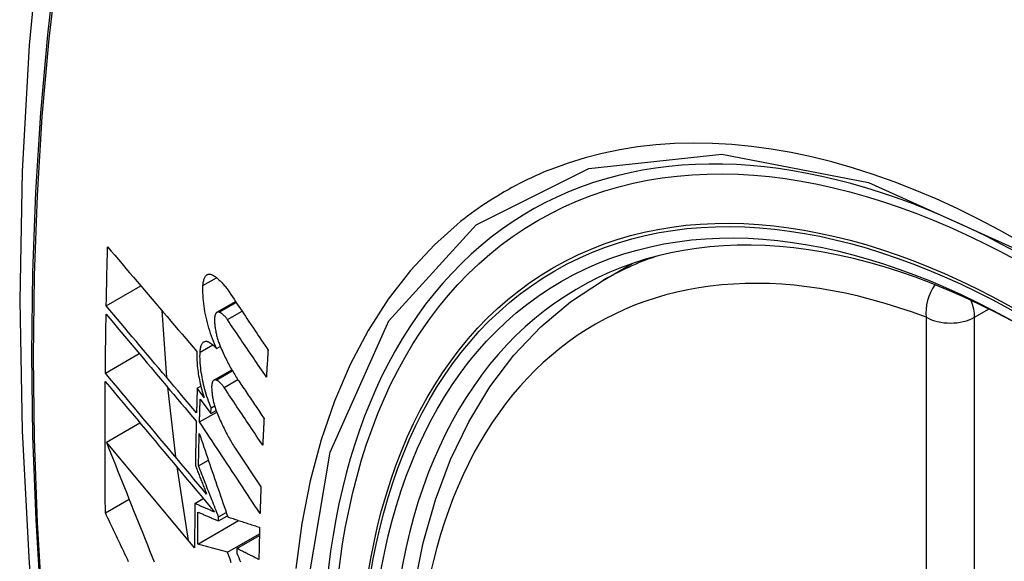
# Model space of a CAD drawing. Header units: inches. Extents: x 429.4 to 505.1, y 166.8 to 235.9.
# Tile 83 of 113: x 479.739 to 480.079, y 199.856 to 200.043. Entities that reach past the tile are written whole.
import ezdxf

# ---------------------------------------------------------------- set-up
doc = ezdxf.new("R2010")
doc.units = ezdxf.units.IN
doc.header["$MEASUREMENT"] = 0
doc.layers.add('Visible Edges(ANSI)', color=7, linetype='Continuous', lineweight=25)
doc.layers.add('Visible Tangent Edges(ANSI)', color=7, linetype='Continuous', lineweight=25)

msp = doc.modelspace()

# ---------------------------------------------------------------- linework, layer by layer
at = {"layer": 'Visible Edges(ANSI)'}
for p, q in [((479.94001, 199.9529), (479.95028, 199.95883)), ((479.76851, 199.9442), (479.78047, 199.95111)), ((479.80678, 199.94199), (479.81321, 199.9457)), ((479.78776, 199.94255), (479.78938, 199.91941)), ((479.80664, 199.92947), (479.80791, 199.9302)), ((479.76819, 199.92095), (479.7799, 199.92771)), ((479.80574, 199.91853), (479.81191, 199.92209)), ((479.78969, 199.91607), (479.79243, 199.89196)), ((479.79995, 199.91571), (479.8012, 199.91643)), ((479.80232, 199.91253), (479.79995, 199.91571)), ((479.80097, 199.91191), (479.80468, 199.90694)), ((479.80468, 199.90694), (479.80474, 199.90896)), ((479.80468, 199.90694), (479.8065, 199.908)), ((479.80474, 199.90896), (479.80596, 199.90966)), ((479.80075, 199.90404), (479.80669, 199.90747)), ((479.76856, 199.89704), (479.78015, 199.90373)), ((479.79905, 199.86048), (479.76856, 199.89704)), ((479.81334, 199.8946), (479.82197, 199.88158)), ((479.80041, 199.88883), (479.80381, 199.89079)), ((479.7929, 199.88848), (479.79687, 199.8631)), ((479.76821, 199.87258), (479.7764, 199.87731)), ((479.79912, 199.87583), (479.80206, 199.87753)), ((479.8073, 199.86979), (479.81038, 199.87157)), ((479.8073, 199.86979), (479.80732, 199.87123)), ((479.80732, 199.87123), (479.80997, 199.87276)), ((479.80014, 199.86183), (479.81425, 199.86998)), ((479.81042, 199.85899), (479.82146, 199.86536)), ((479.8137, 199.86026), (479.82145, 199.86474)), ((479.8137, 199.86026), (479.81368, 199.85862))]:
    msp.add_line(p, q, dxfattribs=at)
at = {"layer": 'Visible Edges(ANSI)', "flags": 128}
for points in [[(479.79263, 200.27828), (479.77978, 200.24022), (479.76872, 200.20104), (479.75943, 200.1608), (479.75187, 200.11958), (479.74603, 200.07744), (479.74188, 200.03444), (479.73941, 199.99065), (479.73859, 199.94612), (479.7394, 199.90093), (479.74183, 199.85512), (479.74585, 199.80876), (479.75144, 199.76193), (479.75859, 199.71468), (479.76727, 199.66708), (479.77746, 199.6192), (479.78914, 199.57112)], [(479.76851, 199.9442), (479.76853, 199.94505), (479.76855, 199.9459), (479.76856, 199.94675), (479.76858, 199.94761), (479.7686, 199.94846), (479.76861, 199.94931), (479.76863, 199.95016), (479.76865, 199.95102), (479.76867, 199.95187), (479.76868, 199.95272), (479.7687, 199.95357), (479.76872, 199.95443), (479.76874, 199.95528), (479.76876, 199.95613), (479.76878, 199.95699), (479.7688, 199.95784), (479.76882, 199.95869), (479.76884, 199.95955), (479.76886, 199.9604), (479.76888, 199.96125), (479.7689, 199.96211), (479.76892, 199.96296), (479.76894, 199.96381), (479.76896, 199.96467)], [(479.76896, 199.96467), (479.77023, 199.96318), (479.77149, 199.96169), (479.77276, 199.96019), (479.77404, 199.95869), (479.77531, 199.95718), (479.77659, 199.95567), (479.77788, 199.95416), (479.77916, 199.95265), (479.78045, 199.95113), (479.78174, 199.94961), (479.78303, 199.94809), (479.78433, 199.94657), (479.78562, 199.94505), (479.78692, 199.94353), (479.78821, 199.94201), (479.78951, 199.94049), (479.7908, 199.93897), (479.7921, 199.93746), (479.79339, 199.93594), (479.79469, 199.93443), (479.79598, 199.93292), (479.79727, 199.93141), (479.79855, 199.9299), (479.79984, 199.9284)], [(479.80194, 199.95123), (479.80197, 199.95161), (479.80201, 199.95198), (479.80205, 199.95233), (479.80211, 199.95266), (479.80219, 199.95297), (479.80227, 199.95327), (479.80236, 199.95355), (479.80246, 199.95381), (479.80257, 199.95404), (479.8027, 199.95426), (479.80283, 199.95446), (479.80297, 199.95463), (479.80311, 199.95478), (479.80327, 199.95491), (479.80343, 199.95501), (479.8036, 199.9551), (479.80378, 199.95515), (479.80396, 199.95519), (479.80414, 199.9552), (479.80434, 199.9552), (479.80453, 199.95516), (479.80473, 199.95511), (479.80493, 199.95503), (479.80514, 199.95493)], [(479.80514, 199.95493), (479.80538, 199.9548), (479.80562, 199.95466), (479.80587, 199.9545), (479.80611, 199.95434), (479.80636, 199.95416), (479.8066, 199.95398), (479.80685, 199.95378), (479.8071, 199.95358), (479.80734, 199.95336), (479.80759, 199.95314), (479.80784, 199.9529), (479.80808, 199.95266), (479.80833, 199.9524), (479.80858, 199.95214), (479.80882, 199.95187), (479.80907, 199.95159), (479.80931, 199.9513), (479.80956, 199.951), (479.8098, 199.95069), (479.81004, 199.95037), (479.81028, 199.95005), (479.81052, 199.94971), (479.81076, 199.94937), (479.811, 199.94902)], [(479.87498, 199.84669), (479.87811, 199.86228), (479.8823, 199.87709), (479.88753, 199.89106), (479.8938, 199.90411), (479.9011, 199.91616), (479.90941, 199.92715), (479.91871, 199.93698), (479.92893, 199.94559), (479.94001, 199.9529)], [(479.80664, 199.92947), (479.80627, 199.93028), (479.8059, 199.93112), (479.80555, 199.93197), (479.80521, 199.93284), (479.80488, 199.93373), (479.80457, 199.93464), (479.80426, 199.93555), (479.80398, 199.93648), (479.80371, 199.93742), (479.80346, 199.93836), (479.80322, 199.93932), (479.803, 199.94027), (479.8028, 199.94123), (479.80262, 199.94218), (479.80245, 199.94314), (479.80231, 199.94409), (479.80219, 199.94503), (479.80209, 199.94596), (479.80201, 199.94688), (479.80195, 199.94779), (479.80192, 199.94868), (479.8019, 199.94955), (479.80191, 199.9504), (479.80194, 199.95123)], [(479.811, 199.94902), (479.81155, 199.94818), (479.81211, 199.94735), (479.81267, 199.94651), (479.81323, 199.94567), (479.81379, 199.94484), (479.81435, 199.944), (479.81491, 199.94316), (479.81547, 199.94232), (479.81603, 199.94149), (479.81659, 199.94065), (479.81715, 199.93981), (479.81771, 199.93897), (479.81827, 199.93813), (479.81883, 199.9373), (479.81939, 199.93646), (479.81995, 199.93562), (479.82051, 199.93478), (479.82107, 199.93394), (479.82163, 199.93311), (479.82219, 199.93227), (479.82275, 199.93143), (479.82332, 199.93059), (479.82388, 199.92976), (479.82444, 199.92892)], [(479.7997, 199.90719), (479.7984, 199.90872), (479.79711, 199.91026), (479.79581, 199.9118), (479.7945, 199.91334), (479.7932, 199.91489), (479.79189, 199.91644), (479.79059, 199.91799), (479.78928, 199.91954), (479.78797, 199.92109), (479.78666, 199.92264), (479.78535, 199.92419), (479.78404, 199.92575), (479.78273, 199.9273), (479.78143, 199.92885), (479.78012, 199.9304), (479.77882, 199.93195), (479.77752, 199.93349), (479.77622, 199.93503), (479.77493, 199.93657), (479.77364, 199.93811), (479.77235, 199.93964), (479.77107, 199.94116), (479.76979, 199.94269), (479.76851, 199.9442)], [(479.80755, 199.94203), (479.80744, 199.94207), (479.80733, 199.94209), (479.80721, 199.9421), (479.80711, 199.9421), (479.807, 199.94208), (479.8069, 199.94204), (479.8068, 199.942), (479.80671, 199.94194), (479.80662, 199.94187), (479.80653, 199.94178), (479.80645, 199.94168), (479.80637, 199.94157), (479.8063, 199.94144), (479.80624, 199.94131), (479.80618, 199.94116), (479.80613, 199.941), (479.80608, 199.94082), (479.80604, 199.94064), (479.806, 199.94045), (479.80598, 199.94024), (479.80595, 199.94003), (479.80594, 199.93981), (479.80593, 199.93958), (479.80593, 199.93935)], [(479.81038, 199.93944), (479.81026, 199.9396), (479.81015, 199.93977), (479.81003, 199.93992), (479.80991, 199.94008), (479.8098, 199.94023), (479.80968, 199.94037), (479.80956, 199.94051), (479.80944, 199.94064), (479.80932, 199.94077), (479.8092, 199.94089), (479.80908, 199.94101), (479.80897, 199.94112), (479.80885, 199.94123), (479.80873, 199.94133), (479.80861, 199.94143), (479.80849, 199.94152), (479.80837, 199.9416), (479.80825, 199.94168), (479.80814, 199.94176), (479.80802, 199.94182), (479.8079, 199.94189), (479.80779, 199.94194), (479.80767, 199.94199), (479.80755, 199.94203)], [(479.76819, 199.92095), (479.7682, 199.9218), (479.76821, 199.92264), (479.76822, 199.92349), (479.76823, 199.92434), (479.76824, 199.92519), (479.76825, 199.92603), (479.76826, 199.92688), (479.76827, 199.92773), (479.76828, 199.92858), (479.76829, 199.92943), (479.7683, 199.93028), (479.76831, 199.93112), (479.76832, 199.93197), (479.76833, 199.93282), (479.76834, 199.93367), (479.76836, 199.93452), (479.76837, 199.93537), (479.76838, 199.93622), (479.76839, 199.93707), (479.76841, 199.93792), (479.76842, 199.93876), (479.76843, 199.93961), (479.76845, 199.94046), (479.76846, 199.94131)], [(479.76846, 199.94131), (479.76974, 199.9398), (479.77101, 199.93828), (479.7723, 199.93675), (479.77358, 199.93522), (479.77487, 199.93368), (479.77617, 199.93214), (479.77746, 199.9306), (479.77876, 199.92906), (479.78006, 199.92751), (479.78137, 199.92596), (479.78267, 199.92441), (479.78398, 199.92285), (479.78529, 199.9213), (479.7866, 199.91975), (479.7879, 199.91819), (479.78921, 199.91664), (479.79052, 199.91509), (479.79182, 199.91354), (479.79313, 199.91199), (479.79443, 199.91044), (479.79573, 199.9089), (479.79703, 199.90736), (479.79833, 199.90582), (479.79962, 199.90429)], [(479.80593, 199.93935), (479.80594, 199.93899), (479.80596, 199.93862), (479.80598, 199.93825), (479.80601, 199.93787), (479.80604, 199.93749), (479.80609, 199.93711), (479.80614, 199.93672), (479.80619, 199.93633), (479.80626, 199.93594), (479.80633, 199.93555), (479.8064, 199.93515), (479.80649, 199.93476), (479.80658, 199.93436), (479.80667, 199.93397), (479.80677, 199.93358), (479.80688, 199.93319), (479.80699, 199.93281), (479.8071, 199.93243), (479.80723, 199.93205), (479.80735, 199.93167), (479.80748, 199.9313), (479.80762, 199.93094), (479.80776, 199.93058), (479.8079, 199.93023)], [(479.82385, 199.9196), (479.82329, 199.92043), (479.82273, 199.92125), (479.82217, 199.92208), (479.82161, 199.92291), (479.82104, 199.92373), (479.82048, 199.92456), (479.81992, 199.92539), (479.81936, 199.92621), (479.81879, 199.92704), (479.81823, 199.92787), (479.81767, 199.9287), (479.81711, 199.92952), (479.81654, 199.93035), (479.81598, 199.93118), (479.81542, 199.932), (479.81486, 199.93283), (479.8143, 199.93366), (479.81374, 199.93448), (479.81318, 199.93531), (479.81262, 199.93614), (479.81206, 199.93696), (479.8115, 199.93779), (479.81094, 199.93861), (479.81038, 199.93944)], [(479.80094, 199.9282), (479.80096, 199.92857), (479.801, 199.92893), (479.80104, 199.92927), (479.8011, 199.92959), (479.80117, 199.92989), (479.80124, 199.93018), (479.80133, 199.93045), (479.80143, 199.93069), (479.80154, 199.93092), (479.80165, 199.93112), (479.80178, 199.93131), (479.80192, 199.93147), (479.80206, 199.93161), (479.80221, 199.93172), (479.80237, 199.93182), (479.80253, 199.93189), (479.8027, 199.93193), (479.80288, 199.93196), (479.80306, 199.93196), (479.80324, 199.93194), (479.80343, 199.93189), (479.80362, 199.93183), (479.80382, 199.93174), (479.80402, 199.93163)], [(479.80402, 199.93163), (479.80413, 199.93156), (479.80423, 199.9315), (479.80434, 199.93143), (479.80445, 199.93135), (479.80456, 199.93128), (479.80467, 199.9312), (479.80478, 199.93112), (479.80489, 199.93104), (479.805, 199.93096), (479.80511, 199.93088), (479.80522, 199.93079), (479.80532, 199.9307), (479.80543, 199.93061), (479.80554, 199.93052), (479.80565, 199.93042), (479.80576, 199.93032), (479.80587, 199.93022), (479.80598, 199.93012), (479.80609, 199.93002), (479.8062, 199.92991), (479.80631, 199.92981), (479.80642, 199.9297), (479.80653, 199.92959), (479.80664, 199.92947)], [(479.79984, 199.9284), (479.79982, 199.92781), (479.7998, 199.92721), (479.79981, 199.9266), (479.79982, 199.92598), (479.79984, 199.92534), (479.79988, 199.9247), (479.79992, 199.92405), (479.79998, 199.92339), (479.80005, 199.92273), (479.80013, 199.92206), (479.80023, 199.92138), (479.80033, 199.9207), (479.80044, 199.92002), (479.80057, 199.91933), (479.8007, 199.91864), (479.80084, 199.91795), (479.801, 199.91727), (479.80116, 199.91658), (479.80133, 199.9159), (479.80151, 199.91521), (479.8017, 199.91454), (479.8019, 199.91386), (479.80211, 199.91319), (479.80232, 199.91253)], [(479.80474, 199.90896), (479.80444, 199.90971), (479.80414, 199.91048), (479.80385, 199.91127), (479.80358, 199.91206), (479.80331, 199.91286), (479.80306, 199.91367), (479.80281, 199.91449), (479.80258, 199.91532), (479.80237, 199.91615), (479.80216, 199.91699), (479.80197, 199.91783), (479.8018, 199.91867), (479.80164, 199.91951), (479.80149, 199.92034), (479.80136, 199.92117), (479.80125, 199.922), (479.80115, 199.92282), (479.80107, 199.92363), (479.801, 199.92443), (479.80096, 199.92521), (479.80093, 199.92598), (479.80091, 199.92674), (479.80092, 199.92748), (479.80094, 199.9282)], [(479.8079, 199.93023), (479.80814, 199.92966), (479.80839, 199.9291), (479.80864, 199.92854), (479.80889, 199.92799), (479.80914, 199.92744), (479.8094, 199.9269), (479.80965, 199.92637), (479.80991, 199.92584), (479.81017, 199.92532), (479.81044, 199.9248), (479.8107, 199.92429), (479.81097, 199.92378), (479.81124, 199.92328), (479.81151, 199.92279), (479.81179, 199.92231), (479.81206, 199.92183), (479.81234, 199.92135), (479.81262, 199.92089), (479.8129, 199.92043), (479.81318, 199.91997), (479.81346, 199.91953), (479.81375, 199.91909), (479.81403, 199.91866), (479.81432, 199.91823)], [(479.82444, 199.92892), (479.82441, 199.92853), (479.82439, 199.92814), (479.82436, 199.92776), (479.82434, 199.92737), (479.82431, 199.92698), (479.82429, 199.92659), (479.82426, 199.9262), (479.82424, 199.92581), (479.82421, 199.92543), (479.82419, 199.92504), (479.82416, 199.92465), (479.82414, 199.92426), (479.82412, 199.92387), (479.82409, 199.92348), (479.82407, 199.9231), (479.82404, 199.92271), (479.82402, 199.92232), (479.824, 199.92193), (479.82397, 199.92154), (479.82395, 199.92116), (479.82392, 199.92077), (479.8239, 199.92038), (479.82388, 199.91999), (479.82385, 199.9196)], [(479.76821, 199.87258), (479.76819, 199.87447), (479.76818, 199.87636), (479.76816, 199.87824), (479.76815, 199.88013), (479.76813, 199.88202), (479.76812, 199.88391), (479.76811, 199.8858), (479.7681, 199.88769), (479.7681, 199.88958), (479.76809, 199.89148), (479.76809, 199.89337), (479.76809, 199.89527), (479.76808, 199.89717), (479.76808, 199.89906), (479.76809, 199.90096), (479.76809, 199.90286), (479.76809, 199.90476), (479.7681, 199.90666), (479.76811, 199.90856), (479.76812, 199.91046), (479.76813, 199.91236), (479.76814, 199.91427), (479.76815, 199.91617), (479.76817, 199.91808)], [(479.76817, 199.91808), (479.76969, 199.91625), (479.77123, 199.91441), (479.77277, 199.91256), (479.77433, 199.91071), (479.77589, 199.90884), (479.77745, 199.90696), (479.77903, 199.90508), (479.7806, 199.90319), (479.78219, 199.9013), (479.78377, 199.8994), (479.78536, 199.89749), (479.78696, 199.89559), (479.78855, 199.89368), (479.79014, 199.89178), (479.79174, 199.88987), (479.79333, 199.88796), (479.79492, 199.88606), (479.79651, 199.88416), (479.7981, 199.88226), (479.79968, 199.88037), (479.80126, 199.87848), (479.80283, 199.8766), (479.8044, 199.87473), (479.80596, 199.87286)], [(479.80319, 199.8791), (479.80174, 199.88083), (479.80029, 199.88256), (479.79883, 199.88431), (479.79737, 199.88605), (479.79591, 199.8878), (479.79444, 199.88955), (479.79297, 199.89131), (479.7915, 199.89307), (479.79003, 199.89483), (479.78855, 199.89659), (479.78708, 199.89835), (479.78561, 199.90011), (479.78414, 199.90187), (479.78267, 199.90363), (479.7812, 199.90539), (479.77974, 199.90714), (479.77828, 199.90889), (479.77682, 199.91063), (479.77537, 199.91237), (479.77392, 199.9141), (479.77248, 199.91582), (479.77104, 199.91754), (479.76961, 199.91925), (479.76819, 199.92095)], [(479.80649, 199.91856), (479.80638, 199.9186), (479.80627, 199.91862), (479.80616, 199.91863), (479.80605, 199.91863), (479.80595, 199.91861), (479.80585, 199.91858), (479.80576, 199.91854), (479.80567, 199.91848), (479.80558, 199.91841), (479.8055, 199.91833), (479.80542, 199.91823), (479.80535, 199.91812), (479.80528, 199.918), (479.80522, 199.91786), (479.80516, 199.91771), (479.80511, 199.91756), (479.80507, 199.91739), (479.80503, 199.9172), (479.805, 199.91701), (479.80497, 199.91681), (479.80495, 199.9166), (479.80494, 199.91638), (479.80494, 199.91616), (479.80494, 199.91592)], [(479.80927, 199.91594), (479.80915, 199.91611), (479.80904, 199.91627), (479.80893, 199.91643), (479.80881, 199.91658), (479.80869, 199.91673), (479.80858, 199.91688), (479.80846, 199.91702), (479.80834, 199.91715), (479.80823, 199.91728), (479.80811, 199.9174), (479.80799, 199.91752), (479.80787, 199.91764), (479.80776, 199.91775), (479.80764, 199.91785), (479.80752, 199.91795), (479.80741, 199.91804), (479.80729, 199.91812), (479.80717, 199.9182), (479.80706, 199.91828), (479.80694, 199.91835), (479.80683, 199.91841), (479.80672, 199.91847), (479.8066, 199.91852), (479.80649, 199.91856)], [(479.81432, 199.91823), (479.81468, 199.91769), (479.81505, 199.91715), (479.81541, 199.91661), (479.81577, 199.91607), (479.81614, 199.91553), (479.8165, 199.91499), (479.81686, 199.91445), (479.81723, 199.91391), (479.81759, 199.91337), (479.81795, 199.91283), (479.81832, 199.91229), (479.81868, 199.91175), (479.81904, 199.91121), (479.81941, 199.91067), (479.81977, 199.91013), (479.82013, 199.90958), (479.8205, 199.90904), (479.82086, 199.9085), (479.82123, 199.90796), (479.82159, 199.90742), (479.82195, 199.90688), (479.82232, 199.90634), (479.82268, 199.9058), (479.82304, 199.90526)], [(479.79995, 199.91571), (479.79994, 199.91535), (479.79993, 199.915), (479.79991, 199.91464), (479.7999, 199.91429), (479.79989, 199.91393), (479.79988, 199.91358), (479.79987, 199.91322), (479.79986, 199.91287), (479.79985, 199.91251), (479.79984, 199.91216), (479.79983, 199.9118), (479.79982, 199.91145), (479.79981, 199.91109), (479.7998, 199.91074), (479.79979, 199.91038), (479.79978, 199.91003), (479.79977, 199.90967), (479.79976, 199.90932), (479.79975, 199.90897), (479.79974, 199.90861), (479.79973, 199.90826), (479.79972, 199.9079), (479.79971, 199.90755), (479.7997, 199.90719)], [(479.80494, 199.91592), (479.80495, 199.91556), (479.80497, 199.9152), (479.80499, 199.91483), (479.80502, 199.91445), (479.80506, 199.91407), (479.80511, 199.91369), (479.80516, 199.91331), (479.80522, 199.91292), (479.80529, 199.91253), (479.80536, 199.91213), (479.80544, 199.91174), (479.80552, 199.91135), (479.80562, 199.91095), (479.80571, 199.91056), (479.80581, 199.91017), (479.80592, 199.90978), (479.80604, 199.9094), (479.80615, 199.90902), (479.80628, 199.90864), (479.8064, 199.90826), (479.80653, 199.9079), (479.80667, 199.90753), (479.80681, 199.90717), (479.80695, 199.90682)], [(479.82258, 199.89601), (479.82203, 199.89684), (479.82147, 199.89767), (479.82092, 199.8985), (479.82036, 199.89933), (479.81981, 199.90016), (479.81925, 199.90099), (479.8187, 199.90182), (479.81814, 199.90266), (479.81759, 199.90349), (479.81703, 199.90432), (479.81648, 199.90515), (479.81592, 199.90598), (479.81537, 199.90681), (479.81481, 199.90764), (479.81426, 199.90847), (479.8137, 199.9093), (479.81315, 199.91013), (479.81259, 199.91096), (479.81204, 199.91179), (479.81148, 199.91262), (479.81093, 199.91345), (479.81038, 199.91428), (479.80982, 199.91511), (479.80927, 199.91594)], [(479.80075, 199.90404), (479.80076, 199.90437), (479.80077, 199.9047), (479.80078, 199.90503), (479.80078, 199.90535), (479.80079, 199.90568), (479.8008, 199.90601), (479.80081, 199.90634), (479.80082, 199.90666), (479.80083, 199.90699), (479.80084, 199.90732), (479.80085, 199.90765), (479.80086, 199.90798), (479.80087, 199.9083), (479.80088, 199.90863), (479.80089, 199.90896), (479.8009, 199.90929), (479.80091, 199.90961), (479.80092, 199.90994), (479.80092, 199.91027), (479.80093, 199.9106), (479.80094, 199.91093), (479.80095, 199.91125), (479.80096, 199.91158), (479.80097, 199.91191)], [(479.79962, 199.90429), (479.79961, 199.90365), (479.79959, 199.90302), (479.79957, 199.90238), (479.79956, 199.90174), (479.79954, 199.9011), (479.79953, 199.90047), (479.79951, 199.89983), (479.7995, 199.89919), (479.79948, 199.89856), (479.79947, 199.89792), (479.79946, 199.89728), (479.79944, 199.89665), (479.79943, 199.89601), (479.79942, 199.89537), (479.7994, 199.89474), (479.79939, 199.8941), (479.79938, 199.89346), (479.79936, 199.89283), (479.79935, 199.89219), (479.79934, 199.89155), (479.79933, 199.89092), (479.79932, 199.89028), (479.79931, 199.88965), (479.7993, 199.88901)], [(479.80695, 199.90682), (479.8072, 199.90624), (479.80744, 199.90567), (479.80769, 199.90511), (479.80794, 199.90455), (479.80819, 199.90399), (479.80844, 199.90344), (479.8087, 199.9029), (479.80896, 199.90236), (479.80922, 199.90183), (479.80948, 199.9013), (479.80974, 199.90078), (479.81001, 199.90027), (479.81028, 199.89976), (479.81055, 199.89926), (479.81082, 199.89876), (479.81109, 199.89827), (479.81137, 199.89779), (479.81164, 199.89731), (479.81192, 199.89684), (479.8122, 199.89638), (479.81248, 199.89592), (479.81277, 199.89548), (479.81305, 199.89503), (479.81334, 199.8946)], [(479.82304, 199.90526), (479.82302, 199.90488), (479.823, 199.90449), (479.82298, 199.9041), (479.82296, 199.90372), (479.82294, 199.90333), (479.82292, 199.90295), (479.8229, 199.90256), (479.82289, 199.90218), (479.82287, 199.90179), (479.82285, 199.9014), (479.82283, 199.90102), (479.82281, 199.90063), (479.82279, 199.90025), (479.82277, 199.89986), (479.82275, 199.89948), (479.82273, 199.89909), (479.82271, 199.89871), (479.82269, 199.89832), (479.82268, 199.89794), (479.82266, 199.89755), (479.82264, 199.89717), (479.82262, 199.89678), (479.8226, 199.8964), (479.82258, 199.89601)], [(479.82166, 199.87241), (479.82079, 199.87373), (479.81992, 199.87504), (479.81905, 199.87636), (479.81818, 199.87768), (479.81731, 199.879), (479.81644, 199.88032), (479.81556, 199.88164), (479.81469, 199.88296), (479.81382, 199.88428), (479.81295, 199.8856), (479.81207, 199.88692), (479.8112, 199.88824), (479.81033, 199.88956), (479.80945, 199.89088), (479.80858, 199.8922), (479.80771, 199.89352), (479.80684, 199.89484), (479.80597, 199.89615), (479.8051, 199.89747), (479.80422, 199.89879), (479.80335, 199.9001), (479.80249, 199.90142), (479.80162, 199.90273), (479.80075, 199.90404)], [(479.80041, 199.88883), (479.80042, 199.88929), (479.80043, 199.88976), (479.80044, 199.89023), (479.80045, 199.8907), (479.80045, 199.89117), (479.80046, 199.89164), (479.80047, 199.89211), (479.80048, 199.89258), (479.80049, 199.89305), (479.8005, 199.89352), (479.80051, 199.89398), (479.80052, 199.89445), (479.80053, 199.89492), (479.80054, 199.89539), (479.80055, 199.89586), (479.80056, 199.89633), (479.80057, 199.8968), (479.80058, 199.89727), (479.80059, 199.89774), (479.8006, 199.89821), (479.80062, 199.89868), (479.80063, 199.89915), (479.80064, 199.89962), (479.80065, 199.90009)], [(479.80065, 199.90009), (479.80105, 199.89891), (479.80145, 199.89773), (479.80185, 199.89655), (479.80226, 199.89536), (479.80266, 199.89417), (479.80307, 199.89297), (479.80348, 199.89177), (479.80389, 199.89057), (479.8043, 199.88937), (479.80471, 199.88816), (479.80512, 199.88696), (479.80553, 199.88575), (479.80594, 199.88454), (479.80636, 199.88332), (479.80677, 199.88211), (479.80719, 199.8809), (479.8076, 199.87968), (479.80802, 199.87847), (479.80843, 199.87726), (479.80885, 199.87604), (479.80926, 199.87483), (479.80968, 199.87362), (479.81009, 199.87241), (479.81051, 199.8712)], [(479.76856, 199.89704), (479.76933, 199.8951), (479.7701, 199.89316), (479.77088, 199.89121), (479.77165, 199.88925), (479.77243, 199.88729), (479.77321, 199.88533), (479.77399, 199.88336), (479.77478, 199.88139), (479.77557, 199.87941), (479.77636, 199.87743), (479.77715, 199.87545), (479.77794, 199.87347), (479.77873, 199.87149), (479.77952, 199.86951), (479.78032, 199.86752), (479.78111, 199.86554), (479.78191, 199.86356), (479.78271, 199.86157), (479.78351, 199.85959), (479.7843, 199.85762), (479.7851, 199.85564)], [(479.7993, 199.88901), (479.79946, 199.8886), (479.79962, 199.88819), (479.79978, 199.88778), (479.79994, 199.88736), (479.8001, 199.88695), (479.80027, 199.88654), (479.80043, 199.88613), (479.80059, 199.88571), (479.80075, 199.8853), (479.80091, 199.88489), (479.80108, 199.88448), (479.80124, 199.88406), (479.8014, 199.88365), (479.80156, 199.88324), (479.80173, 199.88282), (479.80189, 199.88241), (479.80205, 199.882), (479.80221, 199.88158), (479.80238, 199.88117), (479.80254, 199.88075), (479.8027, 199.88034), (479.80286, 199.87993), (479.80303, 199.87951), (479.80319, 199.8791)], [(479.80732, 199.87123), (479.80703, 199.87196), (479.80674, 199.8727), (479.80646, 199.87344), (479.80617, 199.87417), (479.80588, 199.87491), (479.80559, 199.87564), (479.8053, 199.87638), (479.80501, 199.87711), (479.80472, 199.87785), (479.80443, 199.87859), (479.80414, 199.87932), (479.80385, 199.88006), (479.80356, 199.88079), (479.80328, 199.88152), (479.80299, 199.88226), (479.8027, 199.88299), (479.80241, 199.88372), (479.80213, 199.88445), (479.80184, 199.88519), (479.80155, 199.88592), (479.80127, 199.88664), (479.80098, 199.88737), (479.8007, 199.8881), (479.80041, 199.88883)], [(479.82197, 199.88158), (479.82196, 199.88119), (479.82195, 199.88081), (479.82193, 199.88043), (479.82192, 199.88005), (479.8219, 199.87966), (479.82189, 199.87928), (479.82188, 199.8789), (479.82186, 199.87852), (479.82185, 199.87814), (479.82184, 199.87775), (479.82182, 199.87737), (479.82181, 199.87699), (479.8218, 199.87661), (479.82178, 199.87623), (479.82177, 199.87585), (479.82176, 199.87546), (479.82175, 199.87508), (479.82173, 199.8747), (479.82172, 199.87432), (479.82171, 199.87394), (479.8217, 199.87356), (479.82168, 199.87318), (479.82167, 199.8728), (479.82166, 199.87241)], [(479.79912, 199.87583), (479.79912, 199.87519), (479.79911, 199.87455), (479.79911, 199.87391), (479.7991, 199.87327), (479.7991, 199.87263), (479.79909, 199.87199), (479.79909, 199.87135), (479.79908, 199.87071), (479.79908, 199.87007), (479.79908, 199.86943), (479.79907, 199.86879), (479.79907, 199.86815), (479.79907, 199.86751), (479.79906, 199.86687), (479.79906, 199.86623), (479.79906, 199.86559), (479.79906, 199.86495), (479.79906, 199.86431), (479.79905, 199.86367), (479.79905, 199.86304), (479.79905, 199.8624), (479.79905, 199.86176), (479.79905, 199.86112), (479.79905, 199.86048)], [(479.80596, 199.87286), (479.80567, 199.87299), (479.80539, 199.87311), (479.8051, 199.87323), (479.80482, 199.87336), (479.80453, 199.87348), (479.80425, 199.8736), (479.80396, 199.87373), (479.80367, 199.87385), (479.80339, 199.87398), (479.8031, 199.8741), (479.80282, 199.87422), (479.80253, 199.87435), (479.80225, 199.87447), (479.80196, 199.87459), (479.80168, 199.87472), (479.80139, 199.87484), (479.80111, 199.87497), (479.80083, 199.87509), (479.80054, 199.87521), (479.80026, 199.87534), (479.79997, 199.87546), (479.79969, 199.87559), (479.79941, 199.87571), (479.79912, 199.87583)], [(479.77624, 199.85567), (479.77581, 199.85656), (479.77539, 199.85746), (479.77496, 199.85835), (479.77454, 199.85924), (479.77412, 199.86013), (479.77369, 199.86102), (479.77327, 199.86191), (479.77285, 199.8628), (479.77242, 199.86369), (479.772, 199.86458), (479.77158, 199.86547), (479.77116, 199.86636), (479.77074, 199.86725), (479.77031, 199.86814), (479.76989, 199.86903), (479.76947, 199.86992), (479.76905, 199.87081), (479.76863, 199.8717), (479.76821, 199.87258)], [(479.80014, 199.86183), (479.80015, 199.86229), (479.80015, 199.86275), (479.80015, 199.86321), (479.80015, 199.86367), (479.80015, 199.86413), (479.80015, 199.86459), (479.80015, 199.86505), (479.80015, 199.86551), (479.80016, 199.86597), (479.80016, 199.86643), (479.80016, 199.86689), (479.80016, 199.86735), (479.80017, 199.86781), (479.80017, 199.86827), (479.80017, 199.86873), (479.80017, 199.86919), (479.80018, 199.86965), (479.80018, 199.87012), (479.80018, 199.87058), (479.80019, 199.87104), (479.80019, 199.8715), (479.80019, 199.87196), (479.8002, 199.87242), (479.8002, 199.87288)], [(479.8002, 199.87288), (479.80049, 199.87276), (479.80079, 199.87263), (479.80108, 199.8725), (479.80138, 199.87237), (479.80167, 199.87224), (479.80197, 199.87211), (479.80227, 199.87198), (479.80256, 199.87185), (479.80286, 199.87172), (479.80315, 199.87159), (479.80345, 199.87147), (479.80374, 199.87134), (479.80404, 199.87121), (479.80434, 199.87108), (479.80463, 199.87095), (479.80493, 199.87082), (479.80523, 199.87069), (479.80552, 199.87056), (479.80582, 199.87043), (479.80612, 199.8703), (479.80641, 199.87018), (479.80671, 199.87005), (479.80701, 199.86992), (479.8073, 199.86979)], [(479.81051, 199.8712), (479.81096, 199.87105), (479.81141, 199.8709), (479.81187, 199.87075), (479.81232, 199.87061), (479.81278, 199.87046), (479.81324, 199.87031), (479.81369, 199.87016), (479.81415, 199.87001), (479.81461, 199.86986), (479.81507, 199.86971), (479.81553, 199.86956), (479.81599, 199.86941), (479.81645, 199.86927), (479.81691, 199.86912), (479.81737, 199.86897), (479.81783, 199.86882), (479.81829, 199.86867), (479.81875, 199.86852), (479.81921, 199.86838), (479.81967, 199.86823), (479.82013, 199.86808), (479.8206, 199.86793), (479.82106, 199.86779), (479.82152, 199.86764)], [(479.82152, 199.86764), (479.82151, 199.86717), (479.8215, 199.86671), (479.82148, 199.86624), (479.82147, 199.86577), (479.82146, 199.86531), (479.82145, 199.86484), (479.82144, 199.86437), (479.82143, 199.86391), (479.82141, 199.86344), (479.8214, 199.86298), (479.82139, 199.86251), (479.82138, 199.86205), (479.82137, 199.86158), (479.82136, 199.86112), (479.82135, 199.86065), (479.82134, 199.86019), (479.82133, 199.85972), (479.82132, 199.85926), (479.82131, 199.85879), (479.8213, 199.85833), (479.82129, 199.85786), (479.82128, 199.8574), (479.82127, 199.85693), (479.82127, 199.85647)], [(479.81042, 199.85899), (479.80999, 199.8591), (479.80956, 199.85922), (479.80913, 199.85934), (479.8087, 199.85946), (479.80827, 199.85958), (479.80784, 199.85969), (479.80741, 199.85981), (479.80698, 199.85993), (479.80655, 199.86005), (479.80612, 199.86017), (479.80569, 199.86029), (479.80526, 199.86041), (479.80483, 199.86052), (479.8044, 199.86064), (479.80398, 199.86076), (479.80355, 199.86088), (479.80312, 199.861), (479.80269, 199.86112), (479.80227, 199.86124), (479.80184, 199.86136), (479.80142, 199.86147), (479.80099, 199.86159), (479.80057, 199.86171), (479.80014, 199.86183)], [(479.82127, 199.85647), (479.82095, 199.85663), (479.82063, 199.85678), (479.82032, 199.85694), (479.82, 199.8571), (479.81968, 199.85726), (479.81937, 199.85742), (479.81905, 199.85757), (479.81873, 199.85773), (479.81842, 199.85789), (479.8181, 199.85805), (479.81779, 199.85821), (479.81747, 199.85837), (479.81716, 199.85852), (479.81684, 199.85868), (479.81653, 199.85884), (479.81621, 199.859), (479.8159, 199.85916), (479.81558, 199.85932), (479.81527, 199.85947), (479.81495, 199.85963), (479.81464, 199.85979), (479.81432, 199.85995), (479.81401, 199.86011), (479.8137, 199.86026)], [(479.81173, 199.85532), (479.81129, 199.85655), (479.81086, 199.85777), (479.81042, 199.85899)], [(479.81368, 199.85862), (479.81398, 199.85787), (479.81429, 199.85712), (479.81459, 199.85636), (479.8149, 199.85561)]]:
    msp.add_lwpolyline(points, dxfattribs=at)
at = {"layer": 'Visible Edges(ANSI)'}
for centre, major_axis, start_param, end_param in [((480.19394, 199.17554), (-0.64961, 1.12515), 5.161526, 5.834048), ((480.0892, 199.67762), (0.15748, -0.27276), 2.363977, 7.060801)]:
    msp.add_ellipse(centre, major_axis=major_axis, ratio=0.57735, start_param=start_param, end_param=end_param, dxfattribs=at)
msp.add_ellipse((480.08572, 199.67561), major_axis=(-0.15994, 0.27703), ratio=0.57735, dxfattribs=at)
at = {"layer": 'Visible Tangent Edges(ANSI)'}
for p, q in [((479.80194, 199.95123), (479.80664, 199.95395)), ((479.80755, 199.94203), (479.8134, 199.94541)), ((479.81038, 199.93944), (479.81544, 199.94236)), ((480.06867, 199.94025), (480.07366, 199.94313)), ((480.05197, 199.94025), (480.05197, 199.45557)), ((480.06867, 199.45557), (480.06867, 199.94025)), ((479.80094, 199.9282), (479.8053, 199.93072)), ((479.80649, 199.91856), (479.81208, 199.92179)), ((479.80927, 199.91594), (479.81402, 199.91868))]:
    msp.add_line(p, q, dxfattribs=at)
at = {"layer": 'Visible Tangent Edges(ANSI)', "flags": 128}
for points in [[(479.75123, 200.06445), (479.74815, 200.03794), (479.74575, 200.01097), (479.74405, 199.98357), (479.74303, 199.95579), (479.74271, 199.92763), (479.74307, 199.89908), (479.74411, 199.87014), (479.74584, 199.84085), (479.74825, 199.81123), (479.75134, 199.78133), (479.75511, 199.75117), (479.75956, 199.72075), (479.76467, 199.6901), (479.77045, 199.65925), (479.7769, 199.62821), (479.784, 199.59702), (479.79176, 199.56569)], [(479.79254, 199.56545), (479.78477, 199.59671), (479.77765, 199.62783), (479.77119, 199.6588), (479.76539, 199.6896), (479.76026, 199.72019), (479.7558, 199.75055), (479.75202, 199.78065), (479.74891, 199.8105), (479.74649, 199.84006), (479.74475, 199.8693), (479.7437, 199.89817), (479.74334, 199.92665), (479.74367, 199.95474), (479.74469, 199.98244), (479.7464, 200.00975), (479.7488, 200.03663), (479.7519, 200.06304)], [(480.08459, 199.96629), (480.07728, 199.97038), (480.06997, 199.97423), (480.06265, 199.97783), (480.05535, 199.98118), (480.04807, 199.98427), (480.04081, 199.98709), (480.03359, 199.98966), (480.02643, 199.99196), (480.01931, 199.99398), (480.01227, 199.99574), (480.00529, 199.99721), (479.99838, 199.99842), (479.99152, 199.99935), (479.98474, 200.00001), (479.97803, 200.0004), (479.97142, 200.00051), (479.9649, 200.00034), (479.95849, 199.9999), (479.95219, 199.99918), (479.94601, 199.9982), (479.93995, 199.99694), (479.93402, 199.99541), (479.92821, 199.99361), (479.92254, 199.99155)], [(479.90994, 199.57132), (479.87632, 199.6384), (479.85219, 199.70747), (479.83874, 199.77506), (479.83659, 199.83813), (479.84585, 199.89356), (479.86613, 199.93901), (479.8964, 199.97222), (479.93534, 199.99169), (479.98131, 199.99666), (480.03197, 199.98689), (480.08509, 199.96284)], [(479.92254, 199.99155), (479.92112, 199.99098), (479.9197, 199.9904), (479.9183, 199.9898), (479.9169, 199.98918), (479.91552, 199.98854), (479.91414, 199.98789), (479.91277, 199.98722), (479.91141, 199.98654), (479.91007, 199.98584), (479.90873, 199.98512), (479.9074, 199.98438), (479.90608, 199.98363), (479.90477, 199.98287), (479.90347, 199.98208), (479.90218, 199.98128), (479.90089, 199.98047), (479.89962, 199.97963), (479.89836, 199.97878), (479.89711, 199.97792), (479.89587, 199.97704), (479.89464, 199.97614), (479.89342, 199.97522), (479.89221, 199.97429), (479.89101, 199.97335)], [(479.89101, 199.97335), (479.88198, 199.96536), (479.87363, 199.9564), (479.86597, 199.94647), (479.85903, 199.93563), (479.85284, 199.92389), (479.84744, 199.91129), (479.84283, 199.89788), (479.83905, 199.88373), (479.8361, 199.86889), (479.83399, 199.8534)]]:
    msp.add_lwpolyline(points, dxfattribs=at)
at = {"layer": 'Visible Tangent Edges(ANSI)'}
for centre, major_axis, ratio, start_param, end_param in [((480.08821, 199.67704), (-0.17318, 0.29996), 0.57735, 5.05527, 10.652693), ((480.08816, 199.67701), (-0.15059, 0.26083), 0.57735, 5.66855, 8.468616), ((480.09651, 199.68184), (-0.1565, 0.27106), 0.57735, 6.171189, 6.283185), ((480.06032, 199.94507), (-0.00418, -0.01105), 0.667065, 4.356432, 5.396522), ((480.06032, 199.94507), (0.00591, -0.01023), 0.57735, 0.785398, 1.348991), ((480.06032, 199.94507), (-0.01181, 0), 0.57735, 0.785398, 2.356194)]:
    msp.add_ellipse(centre, major_axis=major_axis, ratio=ratio, start_param=start_param, end_param=end_param, dxfattribs=at)
for centre, major_axis in [((480.0888, 199.67739), (0.17111, -0.29637)), ((480.08582, 199.67567), (-0.1627, 0.2818)), ((480.08572, 199.67561), (0.1621, -0.28076))]:
    msp.add_ellipse(centre, major_axis=major_axis, ratio=0.57735, dxfattribs=at)

doc.saveas('drawing.dxf')
